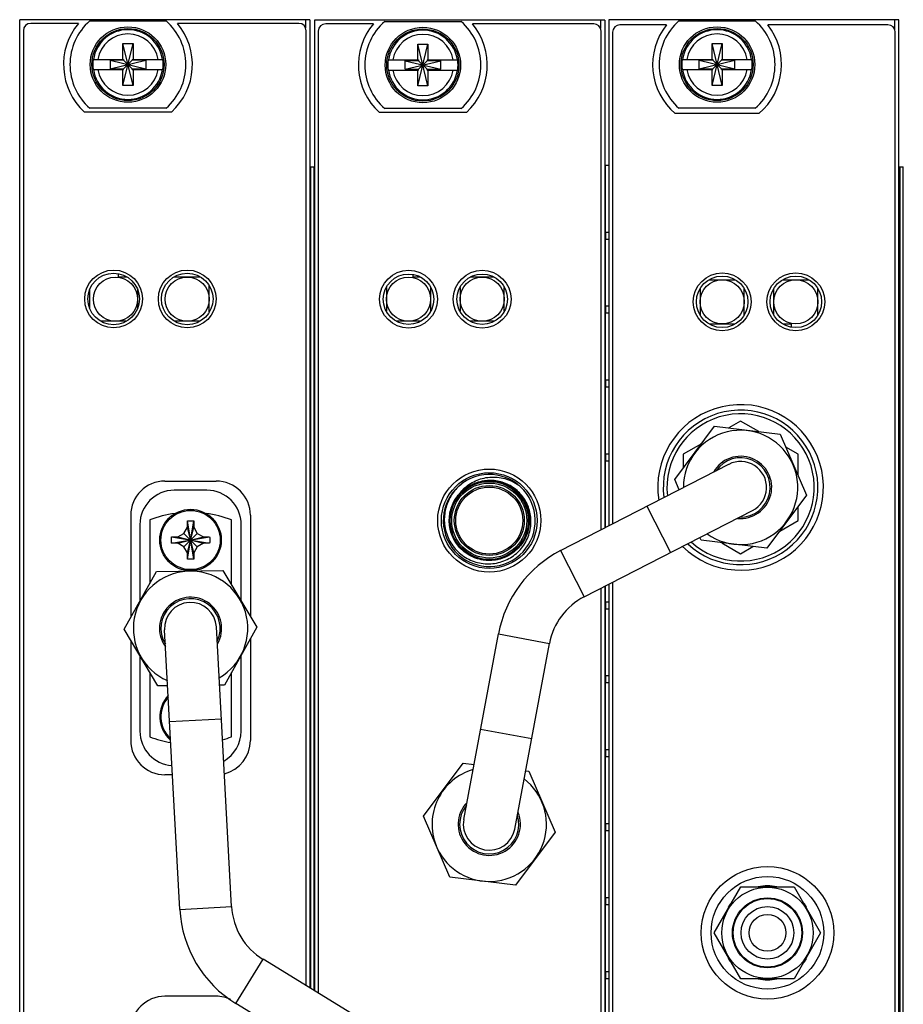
# Model space of a CAD drawing. Header units: inches. Extents: x 0.2 to 16.8, y 0.1 to 10.8.
# Tile 20 of 23: x 8.5 to 10.9, y 5.5 to 8.2. Entities that reach past the tile are written whole.
import ezdxf

# ---------------------------------------------------------------- set-up
doc = ezdxf.new("R2010")
doc.units = ezdxf.units.IN
doc.header["$LTSCALE"] = 0.935
doc.header["$MEASUREMENT"] = 0
doc.layers.get('0').update_dxf_attribs({"linetype": 'CONTINUOUS'})

msp = doc.modelspace()

# ---------------------------------------------------------------- linework, layer by layer
at = {"color": 7, "linetype": 'CONTINUOUS'}
for p, q in [((8.4729, 3.077), (8.4729, 8.2149)), ((9.2609, 8.2149), (8.4729, 8.2149)), ((8.6324, 8.2049), (8.5029, 8.2049)), ((8.6631, 8.2114), (8.8706, 8.2114)), ((9.2309, 8.2049), (8.9014, 8.2049)), ((9.2489, 8.2149), (9.2489, 8.1924)), ((9.2609, 8.2149), (9.2609, 5.5834)), ((9.2739, 8.2137), (9.2739, 5.5754)), ((10.0619, 8.2137), (9.2739, 8.2137)), ((9.4334, 8.2037), (9.3039, 8.2037)), ((9.4641, 8.2102), (9.6716, 8.2102)), ((10.0319, 8.2037), (9.7024, 8.2037)), ((10.0499, 8.2137), (10.0499, 8.1912)), ((10.0619, 8.2137), (10.0619, 6.8336)), ((10.0729, 8.2149), (10.0729, 6.8393)), ((10.8609, 8.2149), (10.0729, 8.2149)), ((10.2292, 8.2009), (10.1029, 8.2009)), ((10.2631, 8.2114), (10.4706, 8.2114)), ((10.8309, 8.2009), (10.5046, 8.2009)), ((10.8489, 8.2149), (10.8489, 8.1884)), ((10.8609, 3.077), (10.8609, 8.2149)), ((8.4829, 8.1849), (8.4829, 4.1149)), ((9.2509, 5.5895), (9.2509, 8.1849)), ((9.2839, 8.1837), (9.2839, 5.5693)), ((10.0519, 6.8285), (10.0519, 8.1837)), ((10.0829, 8.1809), (10.0829, 6.8444)), ((10.8509, 4.1109), (10.8509, 8.1809)), ((8.7531, 8.0358), (8.7807, 8.15)), ((8.7531, 8.1067), (8.7531, 8.15)), ((8.7807, 8.0358), (8.7531, 8.15)), ((8.7531, 8.15), (8.7807, 8.15)), ((8.7807, 8.15), (8.7807, 8.1067)), ((9.5541, 8.0347), (9.5817, 8.1488)), ((9.5541, 8.1055), (9.5541, 8.1488)), ((9.5817, 8.0347), (9.5541, 8.1488)), ((9.5541, 8.1488), (9.5817, 8.1488)), ((9.5817, 8.1488), (9.5817, 8.1055)), ((10.3531, 8.0358), (10.3807, 8.15)), ((10.3531, 8.1067), (10.3531, 8.15)), ((10.3807, 8.0358), (10.3531, 8.15)), ((10.3531, 8.15), (10.3807, 8.15)), ((10.3807, 8.15), (10.3807, 8.1067)), ((8.6722, 8.1067), (8.7552, 8.1067)), ((8.7184, 8.1046), (8.7184, 8.0812)), ((8.7184, 8.1046), (8.8154, 8.0812)), ((8.7552, 8.1046), (8.7184, 8.1046)), ((8.7184, 8.0812), (8.8154, 8.1046)), ((8.7552, 8.1067), (8.7552, 8.1046)), ((8.7552, 8.0812), (8.7786, 8.1046)), ((8.7786, 8.0812), (8.7552, 8.1046)), ((8.7786, 8.1067), (8.7786, 8.1046)), ((8.7786, 8.1067), (8.8615, 8.1067)), ((8.8154, 8.1046), (8.7786, 8.1046)), ((8.8154, 8.1046), (8.8154, 8.0812)), ((9.4732, 8.1055), (9.5562, 8.1055)), ((9.5194, 8.08), (9.5194, 8.1035)), ((9.5194, 8.08), (9.6164, 8.1035)), ((9.5562, 8.1035), (9.5194, 8.1035)), ((9.5194, 8.1035), (9.6164, 8.08)), ((9.5562, 8.1055), (9.5562, 8.1035)), ((9.5562, 8.08), (9.5796, 8.1035)), ((9.5796, 8.08), (9.5562, 8.1035)), ((9.5796, 8.1055), (9.5796, 8.1035)), ((9.5796, 8.1055), (9.6625, 8.1055)), ((9.6164, 8.1035), (9.5796, 8.1035)), ((9.6164, 8.08), (9.6164, 8.1035)), ((10.2722, 8.1067), (10.3552, 8.1067)), ((10.3184, 8.0812), (10.3184, 8.1046)), ((10.3184, 8.0812), (10.4154, 8.1046)), ((10.3552, 8.1046), (10.3184, 8.1046)), ((10.3184, 8.1046), (10.4154, 8.0812)), ((10.3552, 8.1067), (10.3552, 8.1046)), ((10.3552, 8.0812), (10.3786, 8.1046)), ((10.3552, 8.1046), (10.3786, 8.0812)), ((10.3786, 8.1067), (10.3786, 8.1046)), ((10.3786, 8.1067), (10.4615, 8.1067)), ((10.4154, 8.1046), (10.3786, 8.1046)), ((10.4154, 8.0812), (10.4154, 8.1046)), ((8.6722, 8.0791), (8.7552, 8.0791)), ((8.7184, 8.0812), (8.7552, 8.0812)), ((8.7531, 8.0358), (8.7531, 8.0791)), ((8.7552, 8.0791), (8.7552, 8.0812)), ((8.7786, 8.0791), (8.7786, 8.0812)), ((8.7786, 8.0812), (8.8154, 8.0812)), ((8.7786, 8.0791), (8.8615, 8.0791)), ((8.7807, 8.0791), (8.7807, 8.0358)), ((9.4732, 8.078), (9.5562, 8.078)), ((9.5194, 8.08), (9.5562, 8.08)), ((9.5541, 8.0347), (9.5541, 8.078)), ((9.5562, 8.078), (9.5562, 8.08)), ((9.5796, 8.078), (9.5796, 8.08)), ((9.5796, 8.08), (9.6164, 8.08)), ((9.5796, 8.078), (9.6625, 8.078)), ((9.5817, 8.078), (9.5817, 8.0347)), ((10.2722, 8.0791), (10.3552, 8.0791)), ((10.3184, 8.0812), (10.3552, 8.0812)), ((10.3531, 8.0358), (10.3531, 8.0791)), ((10.3552, 8.0791), (10.3552, 8.0812)), ((10.3786, 8.0791), (10.3786, 8.0812)), ((10.3786, 8.0812), (10.4154, 8.0812)), ((10.3786, 8.0791), (10.4615, 8.0791)), ((10.3807, 8.0791), (10.3807, 8.0358)), ((8.7807, 8.0358), (8.7531, 8.0358)), ((9.5817, 8.0347), (9.5541, 8.0347)), ((10.3807, 8.0358), (10.3531, 8.0358)), ((8.8852, 7.9639), (8.6486, 7.9639)), ((8.8706, 7.9744), (8.6631, 7.9744)), ((9.6861, 7.9627), (9.4496, 7.9627)), ((9.6716, 7.9732), (9.4641, 7.9732)), ((10.4806, 7.9599), (10.2532, 7.9599)), ((10.4706, 7.9744), (10.2631, 7.9744)), ((9.2609, 7.8149), (9.2726, 7.8149)), ((9.2638, 5.5816), (9.2638, 7.8149)), ((9.2725, 5.5763), (9.2725, 7.8149)), ((9.2726, 5.5762), (9.2726, 7.8149)), ((10.0619, 7.8197), (10.0725, 7.8197)), ((10.0639, 6.8347), (10.0639, 7.8197)), ((10.8609, 7.8149), (10.8726, 7.8149)), ((10.8638, 3.8149), (10.8638, 7.8149)), ((10.8725, 3.8149), (10.8725, 7.8149)), ((10.8726, 3.8149), (10.8726, 7.8149)), ((10.0645, 7.6188), (10.0645, 7.6378)), ((10.0645, 7.6378), (10.0725, 7.6378)), ((10.0645, 7.6188), (10.0725, 7.6188)), ((8.7399, 7.5246), (8.7399, 7.5152)), ((9.5409, 7.5224), (9.5409, 7.5152)), ((8.7637, 7.5152), (8.7399, 7.5152)), ((8.9637, 7.5152), (8.8921, 7.5152)), ((9.5609, 7.5152), (9.5409, 7.5152)), ((9.7609, 7.5152), (9.6968, 7.5152)), ((10.3459, 7.5082), (10.4154, 7.5082)), ((10.5459, 7.5082), (10.6154, 7.5082)), ((8.6629, 7.4804), (8.6629, 7.4314)), ((8.7929, 7.4804), (8.7929, 7.4314)), ((8.9879, 7.4205), (8.9879, 7.4913)), ((9.4689, 7.4871), (9.4689, 7.4234)), ((9.5889, 7.4871), (9.5889, 7.4234)), ((9.6689, 7.4871), (9.6689, 7.4234)), ((9.7889, 7.4234), (9.7889, 7.4871)), ((10.3207, 7.4837), (10.3207, 7.4128)), ((10.4407, 7.4128), (10.4407, 7.4837)), ((10.5207, 7.4128), (10.5207, 7.4837)), ((10.6407, 7.4128), (10.6407, 7.4837)), ((10.0645, 7.4178), (10.0645, 7.4368)), ((10.0645, 7.4368), (10.0725, 7.4368)), ((10.0645, 7.4178), (10.0725, 7.4178)), ((8.7617, 7.3952), (8.6941, 7.3952)), ((8.9617, 7.3952), (8.8941, 7.3952)), ((9.5609, 7.3952), (9.4968, 7.3952)), ((9.7609, 7.3952), (9.6968, 7.3952)), ((10.3459, 7.3882), (10.4154, 7.3882)), ((10.5459, 7.3882), (10.5687, 7.3882)), ((10.5687, 7.3796), (10.5687, 7.3882)), ((10.0645, 7.2169), (10.0645, 7.2359)), ((10.0645, 7.2359), (10.0725, 7.2359)), ((10.0645, 7.2169), (10.0725, 7.2169)), ((10.4307, 7.1239), (10.3984, 7.1053)), ((10.4801, 7.0953), (10.4307, 7.1239)), ((10.2521, 6.9656), (10.3597, 7.11)), ((10.3597, 7.11), (10.5383, 7.0882)), ((10.3215, 7.0609), (10.3277, 7.067)), ((10.5383, 7.0882), (10.6097, 6.9225)), ((10.3242, 7.0624), (10.2747, 7.0338)), ((10.5867, 7.0338), (10.5536, 7.0529)), ((10.0645, 7.0159), (10.0645, 7.0349)), ((10.0645, 7.0349), (10.0725, 7.0349)), ((10.0645, 7.0159), (10.0725, 7.0159)), ((10.2747, 7.0338), (10.2747, 6.9959)), ((10.5867, 6.9761), (10.5867, 7.0338)), ((9.9418, 6.772), (10.3984, 7.0065)), ((8.8674, 6.9609), (9.0064, 6.9609)), ((10.2642, 6.9375), (10.2521, 6.9656)), ((8.9814, 6.9359), (8.8924, 6.9359)), ((10.6097, 6.9225), (10.5021, 6.7782)), ((10.0062, 6.6465), (10.4629, 6.881)), ((10.1761, 6.8923), (10.2405, 6.7668)), ((10.5867, 6.8537), (10.5867, 6.8916)), ((8.7744, 6.8679), (8.7744, 6.5911)), ((8.8259, 6.8555), (8.8259, 6.6823)), ((8.9284, 6.7489), (8.9454, 6.8526)), ((8.9454, 6.7489), (8.9284, 6.8526)), ((8.9284, 6.8357), (8.9284, 6.852)), ((8.9454, 6.852), (8.9454, 6.8357)), ((9.0479, 6.6797), (9.0479, 6.8555)), ((9.0994, 6.8679), (9.0994, 6.5933)), ((10.5371, 6.825), (10.5867, 6.8537)), ((8.7994, 6.8429), (8.7994, 6.6354)), ((8.9187, 6.8189), (8.9284, 6.8357)), ((8.9284, 6.7657), (8.9454, 6.8357)), ((8.9454, 6.7657), (8.9284, 6.8357)), ((8.9454, 6.8357), (8.9551, 6.8189)), ((9.0744, 6.6352), (9.0744, 6.8429)), ((10.5398, 6.8266), (10.5336, 6.8205)), ((8.8851, 6.8092), (8.9887, 6.7923)), ((8.8851, 6.7923), (8.9887, 6.8092)), ((8.8856, 6.8092), (8.9019, 6.8092)), ((8.9019, 6.8092), (8.9187, 6.8189)), ((8.9019, 6.8092), (8.9719, 6.7922)), ((8.9019, 6.7922), (8.9719, 6.8092)), ((8.9187, 6.7825), (8.9551, 6.8189)), ((8.9187, 6.8189), (8.9551, 6.7825)), ((8.9551, 6.8189), (8.9719, 6.8092)), ((8.9719, 6.8092), (8.9882, 6.8092)), ((10.3235, 6.7999), (10.3201, 6.8077)), ((10.5021, 6.7782), (10.3235, 6.7999)), ((8.9019, 6.7922), (8.8856, 6.7922)), ((8.9187, 6.7825), (8.9019, 6.7922)), ((8.9284, 6.7657), (8.9187, 6.7825)), ((8.9551, 6.7825), (8.9454, 6.7657)), ((8.9719, 6.7922), (8.9551, 6.7825)), ((8.9882, 6.7922), (8.9719, 6.7922)), ((9.9418, 6.772), (10.0062, 6.6465)), ((10.3796, 6.7931), (10.4307, 6.7636)), ((10.4307, 6.7636), (10.464, 6.7829)), ((8.9284, 6.7494), (8.9284, 6.7657)), ((8.9454, 6.7657), (8.9454, 6.7494)), ((8.8446, 6.7155), (9.025, 6.7181)), ((9.025, 6.7181), (9.1172, 6.5635)), ((8.7562, 6.5588), (8.8446, 6.7155)), ((10.0519, 5.1007), (10.0519, 6.67)), ((10.0619, 6.6751), (10.0619, 5.1054)), ((10.0639, 5.1063), (10.0639, 6.6762)), ((10.0729, 6.6808), (10.0729, 5.1106)), ((10.0829, 6.6859), (10.0829, 5.1153)), ((10.0645, 6.614), (10.0645, 6.633)), ((10.0645, 6.633), (10.0725, 6.633)), ((10.0645, 6.614), (10.0725, 6.614)), ((8.8484, 6.4041), (8.7562, 6.5588)), ((8.9076, 5.7969), (8.8665, 6.5569)), ((9.0484, 5.8045), (9.0073, 6.5645)), ((9.1172, 6.5635), (9.0288, 6.4067)), ((9.0994, 6.5319), (9.0994, 6.2559)), ((9.6789, 6.041), (9.7731, 6.5457)), ((9.7731, 6.5457), (9.9117, 6.5198)), ((8.7744, 6.5282), (8.7744, 6.2559)), ((9.8175, 6.0151), (9.9117, 6.5198)), ((8.7994, 6.4862), (8.7994, 6.2809)), ((9.0744, 6.2809), (9.0744, 6.4876)), ((8.8259, 6.4418), (8.8259, 6.2659)), ((9.0479, 6.266), (9.0479, 6.4406)), ((10.0645, 6.4131), (10.0645, 6.4321)), ((10.0645, 6.4321), (10.0725, 6.4321)), ((8.8747, 6.4045), (8.8484, 6.4041)), ((9.0288, 6.4067), (9.0158, 6.4065)), ((10.0645, 6.4131), (10.0725, 6.4131)), ((8.88, 6.3073), (9.0208, 6.3149)), ((9.7248, 6.2868), (9.8634, 6.2609)), ((10.0645, 6.2121), (10.0645, 6.2311)), ((10.0645, 6.2311), (10.0725, 6.2311)), ((10.0645, 6.2121), (10.0725, 6.2121)), ((9.5696, 6.05), (9.6772, 6.1943)), ((9.6772, 6.1943), (9.7068, 6.1907)), ((8.8878, 6.1629), (8.8674, 6.1629)), ((9.8471, 6.1736), (9.8559, 6.1726)), ((9.8559, 6.1726), (9.9272, 6.0068)), ((9.641, 5.8842), (9.5696, 6.05)), ((10.0645, 6.0112), (10.0645, 6.0302)), ((10.0645, 6.0302), (10.0725, 6.0302)), ((9.9272, 6.0068), (9.8197, 5.8625)), ((10.0645, 6.0112), (10.0725, 6.0112)), ((9.8197, 5.8625), (9.641, 5.8842)), ((10.3593, 5.7332), (10.4315, 5.8582)), ((10.4315, 5.8582), (10.5758, 5.8582)), ((10.5758, 5.8582), (10.648, 5.7332)), ((10.0645, 5.8292), (10.0725, 5.8292)), ((10.0645, 5.8102), (10.0645, 5.8292)), ((10.0645, 5.8102), (10.0725, 5.8102)), ((8.9076, 5.7969), (9.0484, 5.8045)), ((10.3992, 5.8023), (10.3975, 5.8039)), ((10.6098, 5.8039), (10.6081, 5.8023)), ((10.4315, 5.6082), (10.3593, 5.7332)), ((10.648, 5.7332), (10.5758, 5.6082)), ((9.0602, 5.5409), (9.1339, 5.6612)), ((9.7829, 5.2637), (9.1339, 5.6612)), ((10.3975, 5.6625), (10.3992, 5.6642)), ((10.6081, 5.6642), (10.6098, 5.6625)), ((10.0645, 5.6283), (10.0725, 5.6283)), ((10.0645, 5.6093), (10.0645, 5.6283)), ((10.0645, 5.6093), (10.0725, 5.6093)), ((10.5758, 5.6082), (10.4315, 5.6082)), ((9.0064, 5.5609), (8.8674, 5.5609)), ((9.7093, 5.1434), (9.0602, 5.5409))]:
    msp.add_line(p, q, dxfattribs=at)
for centre, radius in [((8.7669, 8.0929), 0.1025), ((8.7669, 8.0929), 0.098), ((9.5679, 8.0917), 0.1025), ((9.5679, 8.0917), 0.098), ((10.3669, 8.0929), 0.1025), ((10.3669, 8.0929), 0.098), ((8.7279, 7.4559), 0.0785), ((8.7279, 7.4559), 0.07), ((8.9279, 7.4559), 0.0785), ((8.9279, 7.4559), 0.07), ((9.5289, 7.4552), 0.0785), ((9.5289, 7.4552), 0.0685), ((9.7289, 7.4552), 0.0785), ((9.7289, 7.4552), 0.0685), ((10.3807, 7.4482), 0.0785), ((10.5807, 7.4482), 0.0785), ((8.7329, 7.4552), 0.06), ((8.9279, 7.4552), 0.06), ((9.5289, 7.4552), 0.06), ((9.7289, 7.4552), 0.06), ((10.3807, 7.4482), 0.07), ((10.3807, 7.4482), 0.06), ((10.5807, 7.4482), 0.07), ((10.5807, 7.4482), 0.06), ((9.7482, 6.8537), 0.14), ((9.7482, 6.8537), 0.13), ((9.7482, 6.8537), 0.106), ((9.7482, 6.8537), 0.102), ((9.7482, 6.8537), 0.095), ((9.7482, 6.8537), 0.091), ((8.9369, 6.8007), 0.0835), ((8.9369, 6.8007), 0.0805), ((10.5037, 5.7332), 0.18), ((10.5037, 5.7332), 0.153), ((10.5037, 5.7332), 0.124), ((10.5037, 5.7332), 0.095), ((10.5037, 5.7332), 0.093), ((10.5037, 5.7332), 0.0715), ((10.5037, 5.7332), 0.05)]:
    msp.add_circle(centre, radius, dxfattribs=at)
for centre, radius, start, end in [((8.5029, 8.1849), 0.02, 90, 180), ((8.7669, 8.0929), 0.175, 140.2082, 227.4886), ((8.7669, 8.0929), 0.1575, 131.203, 228.797), ((8.7669, 8.0929), 0.1575, 311.203, 48.797), ((8.7669, 8.0929), 0.175, 312.5114, 39.7918), ((9.2309, 8.1849), 0.02, 0, 90), ((9.3039, 8.1837), 0.02, 90, 180), ((9.5679, 8.0917), 0.175, 140.2082, 227.4886), ((9.5679, 8.0917), 0.1575, 131.203, 228.797), ((9.5679, 8.0917), 0.1575, 311.203, 48.797), ((9.5679, 8.0917), 0.175, 312.5114, 39.7918), ((10.0319, 8.1837), 0.02, 0, 90), ((10.1029, 8.1809), 0.02, 90, 180), ((10.3669, 8.0929), 0.175, 141.8922, 229.4642), ((10.3669, 8.0929), 0.1575, 131.203, 228.797), ((10.3669, 8.0929), 0.1575, 311.203, 48.797), ((10.3669, 8.0929), 0.175, 310.5358, 38.1078), ((10.8309, 8.1809), 0.02, 0, 90), ((8.7669, 8.0929), 0.0947, 8.3637, 171.6363), ((8.7669, 8.0929), 0.0832, 9.5336, 170.4664), ((9.5679, 8.0917), 0.0947, 8.3637, 171.6363), ((9.5679, 8.0917), 0.0832, 9.5336, 170.4664), ((10.3669, 8.0929), 0.0947, 8.3637, 171.6363), ((10.3669, 8.0929), 0.0832, 9.5336, 170.4664), ((8.7669, 8.0929), 0.0956, 171.7166, 188.2834), ((8.7669, 8.0929), 0.0956, 351.7166, 8.2834), ((9.5679, 8.0917), 0.0956, 171.7166, 188.2834), ((9.5679, 8.0917), 0.0956, 351.7166, 8.2834), ((10.3669, 8.0929), 0.0956, 171.7166, 188.2834), ((10.3669, 8.0929), 0.0956, 351.7166, 8.2834), ((8.7669, 8.0929), 0.0947, 188.3637, 351.6363), ((8.7669, 8.0929), 0.0832, 189.5336, 350.4664), ((9.5679, 8.0917), 0.0947, 188.3637, 351.6363), ((9.5679, 8.0917), 0.0832, 189.5336, 350.4664), ((10.3669, 8.0929), 0.0947, 188.3637, 351.6363), ((10.3669, 8.0929), 0.0832, 189.5336, 350.4664), ((10.4307, 6.9437), 0.225, 225.509, 188.8527), ((10.4307, 6.9437), 0.21, 226.9141, 187.4713), ((10.4307, 6.9437), 0.2, 227.849, 186.5041), ((10.4307, 6.9437), 0.1554, 234.2387, 180.1254), ((10.4307, 6.9437), 0.0845, 264.0859, 150.3146), ((10.4307, 6.9437), 0.0805, 268.5612, 145.908), ((10.4307, 6.9437), 0.0705, 297.1844, 117.1844), ((8.8674, 6.8679), 0.093, 90, 180), ((9.0064, 6.8679), 0.093, 0, 90), ((9.7482, 6.8537), 0.125, 120.0571, 119.8434), ((8.8924, 6.8429), 0.093, 90, 180), ((8.9814, 6.8429), 0.093, 0, 90), ((8.9369, 6.5607), 0.315, 97.6892, 110.6358), ((8.9369, 6.5607), 0.315, 69.3698, 82.3102), ((10.0882, 6.4868), 0.3205, 117.1804, 169.4221), ((8.9369, 6.5607), 0.1554, 300.147, 246.0634), ((8.9369, 6.5607), 0.0845, 329.9183, 216.1979), ((8.9369, 6.5607), 0.0805, 334.4345, 211.7267), ((10.0882, 6.4868), 0.1795, 117.1804, 169.4221), ((8.9369, 6.5607), 0.0705, 3.0963, 183.0963), ((8.9369, 6.3207), 0.0835, 136.6815, 229.4832), ((8.9369, 6.3207), 0.0805, 138.7328, 227.4918), ((8.9369, 6.3207), 0.0835, 4.0972, 4.8526), ((8.8924, 6.2809), 0.093, 180, 266.2108), ((8.9369, 6.5607), 0.315, 249.3698, 260.1378), ((8.9369, 6.5607), 0.315, 286.0443, 290.6358), ((8.9814, 6.2809), 0.093, 299.4064, 360), ((8.8674, 6.2559), 0.093, 180, 270), ((9.0064, 6.2559), 0.093, 284.0007, 360), ((9.7482, 6.0281), 0.1554, 106.4812, 201.8558), ((9.7482, 6.0281), 0.1554, 204.7474, 52.4371), ((9.7482, 6.0281), 0.0845, 136.2878, 22.5166), ((9.7482, 6.0281), 0.0805, 140.6944, 18.0413), ((9.7482, 6.0281), 0.0705, 169.4181, 349.4181), ((10.5037, 5.7332), 0.1275, 78.6764, 101.3236), ((10.5037, 5.7332), 0.1275, 138.6692, 146.3236), ((10.5037, 5.7332), 0.1275, 33.6764, 41.3308), ((9.2276, 5.8142), 0.3205, 183.094, 238.5172), ((9.2276, 5.8142), 0.1795, 183.094, 238.5172), ((10.5037, 5.7332), 0.1275, 213.6764, 221.3308), ((10.5037, 5.7332), 0.1275, 318.6692, 326.3236), ((10.5037, 5.7332), 0.1275, 258.6764, 281.3236), ((8.8674, 5.4679), 0.093, 90, 180), ((9.0064, 5.4679), 0.093, 64.598, 90)]:
    msp.add_arc(centre, radius, start, end, dxfattribs=at)
for points, knots in [([(9.6858, 6.962), (9.6805, 6.9588), (9.6703, 6.9515), (9.6569, 6.9385), (9.6456, 6.9238), (9.6367, 6.9075), (9.6303, 6.8902), (9.6266, 6.8721), (9.626, 6.8598), (9.6261, 6.8537)], [0, 0, 0, 0, 0.143932, 0.28873, 0.431332, 0.572837, 0.71578, 0.85872, 1, 1, 1, 1]), ([(9.6652, 6.9237), (9.6693, 6.9286), (9.6785, 6.9377), (9.6944, 6.9487), (9.712, 6.9567), (9.7307, 6.9615), (9.75, 6.9628), (9.7693, 6.9608), (9.7878, 6.9554), (9.8052, 6.9468), (9.8207, 6.9353), (9.834, 6.9212), (9.8445, 6.905), (9.8521, 6.8872), (9.8564, 6.8684), (9.8572, 6.849), (9.8547, 6.8299), (9.8488, 6.8114), (9.8398, 6.7943), (9.8279, 6.7791), (9.8135, 6.7662), (9.797, 6.7561), (9.779, 6.749), (9.7601, 6.7452), (9.7407, 6.7448), (9.7216, 6.7478), (9.7034, 6.7541), (9.6865, 6.7636), (9.6716, 6.7759), (9.659, 6.7906), (9.6493, 6.8073), (9.6427, 6.8255), (9.6394, 6.8445), (9.6395, 6.8639), (9.643, 6.8829), (9.6498, 6.901), (9.6597, 6.9176), (9.6723, 6.9322), (9.6874, 6.9444), (9.7043, 6.9537), (9.7227, 6.9598), (9.7418, 6.9627), (9.7611, 6.9621), (9.78, 6.9581), (9.798, 6.9508), (9.8143, 6.9405), (9.8286, 6.9275), (9.8404, 6.9121), (9.8492, 6.895), (9.8549, 6.8765), (9.8573, 6.8573), (9.8562, 6.838), (9.8517, 6.8192), (9.844, 6.8014), (9.8333, 6.7853), (9.8199, 6.7714), (9.8043, 6.76), (9.7868, 6.7516), (9.7682, 6.7464), (9.749, 6.7445), (9.7297, 6.7461), (9.711, 6.751), (9.6935, 6.7592), (9.6777, 6.7703), (9.6641, 6.7841), (9.6531, 6.8), (9.6451, 6.8176), (9.6404, 6.8364), (9.639, 6.8556), (9.6411, 6.8749), (9.6465, 6.8934), (9.6551, 6.9108), (9.6658, 6.9252), (9.674, 6.9332), (9.6778, 6.9364)], [0, 0, 0, 0, 0.013931, 0.027862, 0.041793, 0.055724, 0.069655, 0.083587, 0.097518, 0.111449, 0.12538, 0.139311, 0.153242, 0.167173, 0.181104, 0.195035, 0.208966, 0.222897, 0.236829, 0.25076, 0.264691, 0.278622, 0.292553, 0.306484, 0.320415, 0.334346, 0.348277, 0.362208, 0.376139, 0.390071, 0.404002, 0.417933, 0.431864, 0.445795, 0.459726, 0.473657, 0.487588, 0.501519, 0.51545, 0.529381, 0.543313, 0.557244, 0.571175, 0.585106, 0.599037, 0.612968, 0.626899, 0.64083, 0.654761, 0.668692, 0.682623, 0.696555, 0.710486, 0.724417, 0.738348, 0.752279, 0.76621, 0.780141, 0.794072, 0.808003, 0.821934, 0.835865, 0.849797, 0.863728, 0.877659, 0.89159, 0.905521, 0.919452, 0.933383, 0.947314, 0.961245, 0.975176, 0.989107, 1, 1, 1, 1]), ([(9.6788, 6.9373), (9.6838, 6.9414), (9.6944, 6.9487), (9.712, 6.9567), (9.7307, 6.9615), (9.75, 6.9628), (9.7693, 6.9608), (9.7878, 6.9554), (9.8052, 6.9468), (9.8207, 6.9353), (9.834, 6.9212), (9.8445, 6.905), (9.8521, 6.8872), (9.8564, 6.8684), (9.8572, 6.849), (9.8547, 6.8299), (9.8488, 6.8114), (9.8398, 6.7943), (9.8279, 6.7791), (9.8135, 6.7662), (9.797, 6.7561), (9.779, 6.749), (9.7601, 6.7452), (9.7407, 6.7448), (9.7216, 6.7478), (9.7034, 6.7541), (9.6865, 6.7636), (9.6716, 6.7759), (9.659, 6.7906), (9.6493, 6.8073), (9.6427, 6.8255), (9.6394, 6.8445), (9.6395, 6.8639), (9.643, 6.8829), (9.6498, 6.901), (9.6597, 6.9176), (9.6723, 6.9322), (9.6874, 6.9444), (9.7043, 6.9537), (9.7227, 6.9598), (9.7418, 6.9627), (9.7611, 6.9621), (9.78, 6.9581), (9.798, 6.9508), (9.8143, 6.9405), (9.8286, 6.9275), (9.8404, 6.9121), (9.8492, 6.895), (9.8549, 6.8765), (9.8573, 6.8573), (9.8562, 6.838), (9.8517, 6.8192), (9.844, 6.8014), (9.8333, 6.7853), (9.8199, 6.7714), (9.8043, 6.76), (9.7868, 6.7516), (9.7682, 6.7464), (9.749, 6.7445), (9.7297, 6.7461), (9.711, 6.751), (9.6935, 6.7592), (9.6777, 6.7703), (9.6641, 6.7841), (9.6531, 6.8), (9.6451, 6.8176), (9.6404, 6.8364), (9.639, 6.8556), (9.6411, 6.8749), (9.6465, 6.8934), (9.6551, 6.9108), (9.6658, 6.9252), (9.674, 6.9332), (9.6778, 6.9364)], [0, 0, 0, 0, 0.014128, 0.028256, 0.042384, 0.056512, 0.07064, 0.084767, 0.098895, 0.113023, 0.127151, 0.141279, 0.155407, 0.169535, 0.183663, 0.197791, 0.211919, 0.226047, 0.240174, 0.254302, 0.26843, 0.282558, 0.296686, 0.310814, 0.324942, 0.33907, 0.353198, 0.367326, 0.381453, 0.395581, 0.409709, 0.423837, 0.437965, 0.452093, 0.466221, 0.480349, 0.494477, 0.508605, 0.522733, 0.53686, 0.550988, 0.565116, 0.579244, 0.593372, 0.6075, 0.621628, 0.635756, 0.649884, 0.664012, 0.67814, 0.692267, 0.706395, 0.720523, 0.734651, 0.748779, 0.762907, 0.777035, 0.791163, 0.805291, 0.819419, 0.833547, 0.847674, 0.861802, 0.87593, 0.890058, 0.904186, 0.918314, 0.932442, 0.94657, 0.960698, 0.974826, 0.988954, 1, 1, 1, 1]), ([(9.6788, 6.9373), (9.6838, 6.9414), (9.6944, 6.9487), (9.712, 6.9567), (9.7307, 6.9615), (9.75, 6.9628), (9.7693, 6.9608), (9.7878, 6.9554), (9.8052, 6.9468), (9.8207, 6.9353), (9.834, 6.9212), (9.8445, 6.905), (9.8521, 6.8872), (9.8564, 6.8684), (9.8572, 6.849), (9.8547, 6.8299), (9.8488, 6.8114), (9.8398, 6.7943), (9.8279, 6.7791), (9.8135, 6.7662), (9.797, 6.7561), (9.779, 6.749), (9.7601, 6.7452), (9.7407, 6.7448), (9.7216, 6.7478), (9.7034, 6.7541), (9.6865, 6.7636), (9.6716, 6.7759), (9.659, 6.7906), (9.6493, 6.8073), (9.6427, 6.8255), (9.6394, 6.8445), (9.6395, 6.8639), (9.643, 6.8829), (9.6498, 6.901), (9.6597, 6.9176), (9.6723, 6.9322), (9.6874, 6.9444), (9.7043, 6.9537), (9.7227, 6.9598), (9.7418, 6.9627), (9.7611, 6.9621), (9.78, 6.9581), (9.798, 6.9508), (9.8143, 6.9405), (9.8286, 6.9275), (9.8404, 6.9121), (9.8492, 6.895), (9.8549, 6.8765), (9.8573, 6.8573), (9.8562, 6.838), (9.8517, 6.8192), (9.844, 6.8014), (9.8333, 6.7853), (9.8199, 6.7714), (9.8043, 6.76), (9.7868, 6.7516), (9.7682, 6.7464), (9.749, 6.7445), (9.7297, 6.7461), (9.711, 6.751), (9.6935, 6.7592), (9.6777, 6.7703), (9.6641, 6.7841), (9.6531, 6.8), (9.6451, 6.8176), (9.6404, 6.8364), (9.639, 6.8556), (9.6411, 6.8749), (9.6465, 6.8934), (9.6551, 6.9108), (9.6666, 6.9263), (9.6807, 6.9395), (9.6969, 6.9501), (9.7109, 6.956), (9.7192, 6.9584), (9.7214, 6.9589)], [0, 0, 0, 0, 0.013633, 0.027266, 0.040899, 0.054532, 0.068165, 0.081798, 0.09543, 0.109063, 0.122696, 0.136329, 0.149962, 0.163595, 0.177228, 0.190861, 0.204494, 0.218127, 0.23176, 0.245393, 0.259026, 0.272659, 0.286291, 0.299924, 0.313557, 0.32719, 0.340823, 0.354456, 0.368089, 0.381722, 0.395355, 0.408988, 0.422621, 0.436254, 0.449887, 0.463519, 0.477152, 0.490785, 0.504418, 0.518051, 0.531684, 0.545317, 0.55895, 0.572583, 0.586216, 0.599849, 0.613482, 0.627115, 0.640747, 0.65438, 0.668013, 0.681646, 0.695279, 0.708912, 0.722545, 0.736178, 0.749811, 0.763444, 0.777077, 0.79071, 0.804343, 0.817976, 0.831608, 0.845241, 0.858874, 0.872507, 0.88614, 0.899773, 0.913406, 0.927039, 0.940672, 0.954305, 0.967938, 0.981571, 0.995204, 1, 1, 1, 1]), ([(9.7263, 6.9601), (9.7278, 6.9604), (9.7356, 6.9618), (9.75, 6.9628), (9.7693, 6.9608), (9.7878, 6.9554), (9.8052, 6.9468), (9.8207, 6.9353), (9.834, 6.9212), (9.8445, 6.905), (9.8521, 6.8872), (9.8564, 6.8684), (9.8572, 6.849), (9.8547, 6.8299), (9.8488, 6.8114), (9.8398, 6.7943), (9.8279, 6.7791), (9.8135, 6.7662), (9.797, 6.7561), (9.779, 6.749), (9.7601, 6.7452), (9.7407, 6.7448), (9.7216, 6.7478), (9.7034, 6.7541), (9.6865, 6.7636), (9.6716, 6.7759), (9.659, 6.7906), (9.6493, 6.8073), (9.6427, 6.8255), (9.6394, 6.8445), (9.6395, 6.8639), (9.643, 6.8829), (9.6498, 6.901), (9.6597, 6.9176), (9.6723, 6.9322), (9.6874, 6.9444), (9.7043, 6.9537), (9.7227, 6.9598), (9.7418, 6.9627), (9.7611, 6.9621), (9.78, 6.9581), (9.798, 6.9508), (9.8143, 6.9405), (9.8286, 6.9275), (9.8404, 6.9121), (9.8492, 6.895), (9.8549, 6.8765), (9.8573, 6.8573), (9.8562, 6.838), (9.8517, 6.8192), (9.844, 6.8014), (9.8333, 6.7853), (9.8199, 6.7714), (9.8043, 6.76), (9.7868, 6.7516), (9.7682, 6.7464), (9.749, 6.7445), (9.7297, 6.7461), (9.711, 6.751), (9.6935, 6.7592), (9.6777, 6.7703), (9.6641, 6.7841), (9.6531, 6.8), (9.6451, 6.8176), (9.6404, 6.8364), (9.639, 6.8556), (9.6411, 6.8749), (9.6465, 6.8934), (9.6551, 6.9108), (9.6666, 6.9263), (9.6807, 6.9395), (9.6969, 6.9501), (9.7109, 6.956), (9.7192, 6.9584), (9.7214, 6.9589)], [0, 0, 0, 0, 0.003377, 0.017543, 0.031709, 0.045876, 0.060042, 0.074208, 0.088374, 0.102541, 0.116707, 0.130873, 0.145039, 0.159206, 0.173372, 0.187538, 0.201705, 0.215871, 0.230037, 0.244203, 0.25837, 0.272536, 0.286702, 0.300868, 0.315035, 0.329201, 0.343367, 0.357534, 0.3717, 0.385866, 0.400032, 0.414199, 0.428365, 0.442531, 0.456697, 0.470864, 0.48503, 0.499196, 0.513363, 0.527529, 0.541695, 0.555861, 0.570028, 0.584194, 0.59836, 0.612527, 0.626693, 0.640859, 0.655025, 0.669192, 0.683358, 0.697524, 0.71169, 0.725857, 0.740023, 0.754189, 0.768356, 0.782522, 0.796688, 0.810854, 0.825021, 0.839187, 0.853353, 0.867519, 0.881686, 0.895852, 0.910018, 0.924185, 0.938351, 0.952517, 0.966683, 0.98085, 0.995016, 1, 1, 1, 1]), ([(9.6764, 6.9375), (9.6768, 6.9379), (9.6819, 6.9431), (9.6927, 6.9521), (9.7102, 6.962), (9.7292, 6.9687), (9.7493, 6.9721), (9.7699, 6.9719), (9.7905, 6.9681), (9.8103, 6.9608), (9.8226, 6.9536), (9.8284, 6.9495)], [0, 0, 0, 0, 0.01111, 0.13137, 0.251795, 0.372815, 0.495096, 0.618802, 0.743984, 0.871132, 1, 1, 1, 1]), ([(9.7388, 6.9619), (9.7366, 6.9616), (9.7323, 6.961), (9.7261, 6.9598), (9.7206, 6.9584), (9.7157, 6.9568), (9.7111, 6.9552), (9.707, 6.9535), (9.7032, 6.9518), (9.6998, 6.9501), (9.6967, 6.9484), (9.694, 6.9468), (9.6915, 6.9453), (9.6893, 6.9439), (9.6874, 6.9425), (9.6856, 6.9413), (9.684, 6.9401), (9.6826, 6.939), (9.6813, 6.938), (9.6801, 6.9371), (9.6792, 6.9363), (9.6787, 6.9359), (9.6785, 6.9357)], [0, 0, 0, 0, 0.102375, 0.195338, 0.280106, 0.357965, 0.430169, 0.497338, 0.559377, 0.616262, 0.668213, 0.715565, 0.758635, 0.797753, 0.83326, 0.865499, 0.894818, 0.921567, 0.946097, 0.968758, 0.989903, 1, 1, 1, 1]), ([(9.7263, 6.9601), (9.7278, 6.9604), (9.73, 6.9608), (9.7323, 6.9611), (9.733, 6.9612)], [0, 0, 0, 0, 0.679427, 1, 1, 1, 1]), ([(9.8614, 6.8537), (9.8613, 6.8599), (9.8599, 6.8722), (9.855, 6.8901), (9.8472, 6.9068), (9.8367, 6.9221), (9.8238, 6.9355), (9.8089, 6.9466), (9.7924, 6.955), (9.7749, 6.9604), (9.7569, 6.9629), (9.7448, 6.9626), (9.7388, 6.9619)], [0, 0, 0, 0, 0.10082, 0.201278, 0.301942, 0.401894, 0.502728, 0.60408, 0.704548, 0.803542, 0.901866, 1, 1, 1, 1]), ([(9.6785, 6.9357), (9.6783, 6.9356), (9.6778, 6.9351), (9.6771, 6.9345), (9.6762, 6.9337), (9.6753, 6.9329), (9.6745, 6.9322), (9.6738, 6.9315), (9.6731, 6.9309), (9.6725, 6.9302), (9.6719, 6.9297), (9.6713, 6.9291), (9.6708, 6.9286), (9.6703, 6.9281), (9.6699, 6.9276), (9.6694, 6.9272), (9.669, 6.9268), (9.6687, 6.9264), (9.6683, 6.926), (9.668, 6.9257), (9.6677, 6.9254), (9.6674, 6.9251), (9.6672, 6.9248), (9.6669, 6.9246), (9.6667, 6.9243), (9.6665, 6.9241), (9.6663, 6.9239), (9.6662, 6.9238), (9.666, 6.9236), (9.6659, 6.9234), (9.6657, 6.9233), (9.6656, 6.9232), (9.6655, 6.9231), (9.6654, 6.923), (9.6653, 6.9229), (9.6652, 6.9228), (9.6652, 6.9227), (9.6651, 6.9226), (9.665, 6.9226), (9.665, 6.9225), (9.6649, 6.9225), (9.6648, 6.9224), (9.6648, 6.9223), (9.6647, 6.9223), (9.6647, 6.9222), (9.6646, 6.9222), (9.6645, 6.9221), (9.6645, 6.922), (9.6644, 6.922), (9.6643, 6.9219), (9.6642, 6.9218), (9.6641, 6.9218), (9.664, 6.9218), (9.6641, 6.9219), (9.6641, 6.922), (9.6641, 6.9221), (9.6642, 6.9222), (9.6642, 6.9222), (9.6643, 6.9223), (9.6643, 6.9224), (9.6644, 6.9225), (9.6645, 6.9227), (9.6645, 6.9228), (9.6646, 6.9229), (9.6647, 6.923), (9.6648, 6.9232), (9.6649, 6.9234), (9.665, 6.9236), (9.6651, 6.9237), (9.6652, 6.9237)], [0, 0, 0, 0, 0.029404, 0.08579, 0.139155, 0.189603, 0.237237, 0.282164, 0.324489, 0.364319, 0.401762, 0.436924, 0.469915, 0.500842, 0.529814, 0.556937, 0.58232, 0.606114, 0.628398, 0.649209, 0.668583, 0.686567, 0.703212, 0.718578, 0.732727, 0.745728, 0.757648, 0.768558, 0.778526, 0.787622, 0.795912, 0.803464, 0.810345, 0.816618, 0.82235, 0.827603, 0.832442, 0.83693, 0.841131, 0.845108, 0.848923, 0.852641, 0.856325, 0.860036, 0.863838, 0.867794, 0.871964, 0.876409, 0.881201, 0.886274, 0.891242, 0.895651, 0.898494, 0.902253, 0.906724, 0.911182, 0.915707, 0.920349, 0.925172, 0.930248, 0.935652, 0.941462, 0.94776, 0.954627, 0.962143, 0.970384, 0.979413, 0.989276, 1, 1, 1, 1]), ([(8.9284, 6.8526), (8.9294, 6.8526), (8.9312, 6.8527), (8.9341, 6.8527), (8.936, 6.8527), (8.9369, 6.8527)], [0, 0, 0, 0, 0.331666, 0.664945, 1, 1, 1, 1]), ([(8.9284, 6.852), (8.9284, 6.8521), (8.9284, 6.8523), (8.9284, 6.8525), (8.9284, 6.8526)], [0, 0, 0, 0, 0.49981, 1, 1, 1, 1]), ([(8.9369, 6.8527), (8.9378, 6.8527), (8.9397, 6.8527), (8.9426, 6.8527), (8.9444, 6.8526), (8.9454, 6.8526)], [0, 0, 0, 0, 0.334996, 0.668265, 1, 1, 1, 1]), ([(8.9454, 6.8526), (8.9454, 6.8525), (8.9454, 6.8523), (8.9454, 6.8521), (8.9454, 6.852)], [0, 0, 0, 0, 0.5002, 1, 1, 1, 1]), ([(9.6261, 6.8537), (9.6263, 6.8467), (9.6278, 6.8326), (9.6337, 6.8122), (9.6431, 6.7933), (9.6554, 6.7764), (9.6704, 6.762), (9.6876, 6.7504), (9.7065, 6.7419), (9.7266, 6.7369), (9.7473, 6.7354), (9.7679, 6.7376), (9.7876, 6.7432), (9.8059, 6.7521), (9.8223, 6.764), (9.8363, 6.7786), (9.8477, 6.7954), (9.8559, 6.8139), (9.8607, 6.8336), (9.8616, 6.847), (9.8614, 6.8537)], [0, 0, 0, 0, 0.056992, 0.114479, 0.17157, 0.227611, 0.283408, 0.339593, 0.39547, 0.451, 0.507176, 0.563196, 0.618246, 0.672761, 0.727427, 0.782087, 0.83629, 0.891107, 0.945962, 1, 1, 1, 1]), ([(8.8851, 6.7923), (8.885, 6.7941), (8.8849, 6.7979), (8.8849, 6.8036), (8.885, 6.8073), (8.8851, 6.8092)], [0, 0, 0, 0, 0.332873, 0.667127, 1, 1, 1, 1]), ([(8.8851, 6.8092), (8.8852, 6.8092), (8.8853, 6.8092), (8.8855, 6.8092), (8.8856, 6.8092)], [0, 0, 0, 0, 0.5002, 1, 1, 1, 1]), ([(8.9882, 6.8092), (8.9883, 6.8092), (8.9885, 6.8092), (8.9886, 6.8092), (8.9887, 6.8092)], [0, 0, 0, 0, 0.499808, 1, 1, 1, 1]), ([(8.9887, 6.8092), (8.9888, 6.8073), (8.9889, 6.8036), (8.9889, 6.7979), (8.9888, 6.7941), (8.9887, 6.7923)], [0, 0, 0, 0, 0.332873, 0.667127, 1, 1, 1, 1]), ([(8.8856, 6.7922), (8.8855, 6.7922), (8.8853, 6.7923), (8.8852, 6.7923), (8.8851, 6.7923)], [0, 0, 0, 0, 0.499809, 1, 1, 1, 1]), ([(8.9887, 6.7923), (8.9886, 6.7923), (8.9885, 6.7923), (8.9883, 6.7922), (8.9882, 6.7922)], [0, 0, 0, 0, 0.5002, 1, 1, 1, 1]), ([(8.9284, 6.7489), (8.9284, 6.749), (8.9284, 6.7492), (8.9284, 6.7494), (8.9284, 6.7494)], [0, 0, 0, 0, 0.500108, 1, 1, 1, 1]), ([(8.9369, 6.7487), (8.936, 6.7487), (8.9341, 6.7488), (8.9312, 6.7488), (8.9294, 6.7489), (8.9284, 6.7489)], [0, 0, 0, 0, 0.334996, 0.668265, 1, 1, 1, 1]), ([(8.9454, 6.7489), (8.9444, 6.7489), (8.9426, 6.7488), (8.9397, 6.7488), (8.9378, 6.7487), (8.9369, 6.7487)], [0, 0, 0, 0, 0.331666, 0.664945, 1, 1, 1, 1]), ([(8.9454, 6.7494), (8.9454, 6.7494), (8.9454, 6.7492), (8.9454, 6.749), (8.9454, 6.7489)], [0, 0, 0, 0, 0.499808, 1, 1, 1, 1])]:
    msp.add_open_spline(points, degree=3, knots=knots, dxfattribs=at)
for points in [[(9.686, 6.9621), (9.6859, 6.9621), (9.6858, 6.962), (9.6858, 6.962)], [(9.6652, 6.9237), (9.6685, 6.9286), (9.6723, 6.9332), (9.6764, 6.9375)]]:
    msp.add_open_spline(points, degree=3, dxfattribs=at)

doc.saveas('drawing.dxf')
